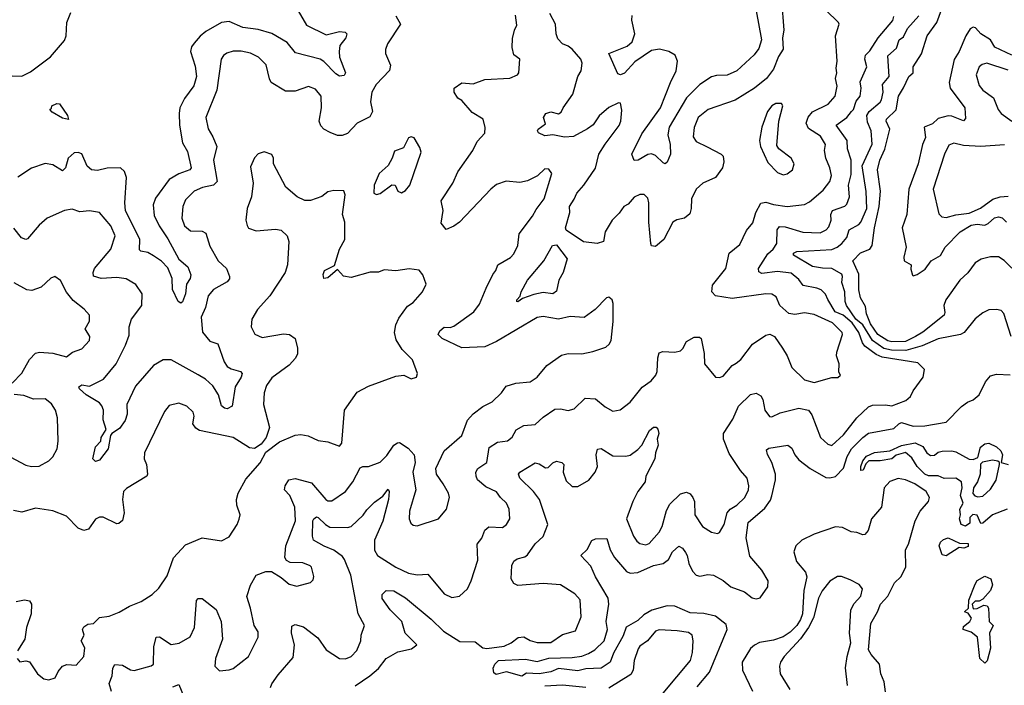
# Model space of a CAD drawing. Extents: x 1892934 to 2008621, y 567149 to 683290.
# Tile 102 of 256: x 1914404 to 1919486, y 632326 to 635759. Entities that reach past the tile are written whole.
import ezdxf

# ---------------------------------------------------------------- set-up
doc = ezdxf.new("R2010")
doc.units = 0

msp = doc.modelspace()

# ---------------------------------------------------------------- linework, layer by layer
at = {"layer": '0CON20XD'}
for points in [[(1919565, 634437.5), (1919485, 634517.1), (1919455, 634535.6), (1919414.6, 634535.4), (1919365.4, 634524.6), (1919335, 634504.4), (1919297.1, 634452.9), (1919255.7, 634415), (1919184.4, 634315), (1919172.9, 634285), (1919178.9, 634248.9), (1919175, 634234.4), (1919065, 634147.8), (1919027.5, 634125), (1918975, 634099.8), (1918905, 634097.4), (1918885, 634102.3), (1918833.3, 634135), (1918795, 634190.4), (1918775, 634242.5), (1918769.5, 634279.5), (1918744, 634325), (1918735.5, 634365.5), (1918734.2, 634445.8), (1918704.3, 634515), (1918743.4, 634556.6), (1918791.4, 634575), (1918802.9, 634595), (1918815.3, 634685), (1918840.3, 634795), (1918846.7, 634875), (1918830.4, 634985), (1918843.9, 635035), (1918869.1, 635090.9), (1918895.5, 635195), (1918876.4, 635235), (1918877.3, 635245), (1918926.8, 635293.3), (1918940.3, 635365), (1918965, 635407.7), (1918993.6, 635465), (1919014.8, 635485.2), (1919016, 635515), (1919057.9, 635582.1), (1919087.2, 635675), (1919137.1, 635745), (1919185, 635877.1)], [(1918335, 635860), (1918347.1, 635705), (1918340.6, 635665), (1918343.5, 635606.5), (1918321, 635569), (1918295, 635503.1), (1918257.5, 635455), (1918196.9, 635405), (1918096, 635344), (1917957.5, 635295), (1917906.4, 635255), (1917885, 635203.3), (1917880.5, 635155), (1917895, 635130.8), (1917952.8, 635102.8), (1918025, 635065.7), (1918034, 635055), (1918038.1, 635025), (1918031.4, 634995), (1917994.6, 634945.4), (1917929.2, 634915), (1917895, 634884.3), (1917871.8, 634835), (1917870, 634785), (1917862.1, 634757.9), (1917835, 634735.4), (1917795, 634726.9), (1917775, 634714.4), (1917728.1, 634625), (1917685, 634590), (1917665, 634592.5), (1917660.5, 634605), (1917651.4, 634715), (1917651.8, 634815), (1917645, 634838), (1917627, 634857), (1917605, 634856.7), (1917575, 634844.4), (1917545, 634807.8), (1917522.2, 634795), (1917498.7, 634761.3), (1917462.1, 634725), (1917425.5, 634665), (1917416.9, 634615), (1917384.6, 634604.6), (1917314.1, 634614.1), (1917223.9, 634673.9), (1917221.2, 634685), (1917242.9, 634765), (1917242, 634795), (1917265, 634832.5), (1917280, 634865), (1917316.2, 634905), (1917375, 634992.9), (1917393.3, 635065), (1917425, 635117.5), (1917497.1, 635212.9), (1917506.1, 635235), (1917512, 635292), (1917505, 635328), (1917495, 635329.4), (1917445, 635306.2), (1917395, 635262.2), (1917363.2, 635216.7), (1917334.8, 635195.2), (1917262.8, 635157.2), (1917215, 635153.3), (1917154.7, 635165.3), (1917115, 635159.7), (1917081.9, 635175), (1917076.5, 635185), (1917080.4, 635195), (1917117.6, 635222.4), (1917107.9, 635255), (1917119.5, 635275), (1917145, 635284), (1917185, 635273.8), (1917198.9, 635281.1), (1917208.1, 635305), (1917259.5, 635375), (1917283.8, 635465), (1917302.5, 635495), (1917306.4, 635535), (1917300.5, 635555), (1917255, 635607.3), (1917235, 635621.8), (1917205, 635634.5), (1917180.6, 635660.6), (1917172.7, 635685), (1917170, 635735), (1917140.3, 635790.3)], [(1914365, 635470), (1914415, 635467.3), (1914459.4, 635490.6), (1914563.1, 635566.9), (1914635, 635651.2), (1914643.1, 635675), (1914647.5, 635745), (1914668.2, 635795)], [(1916345, 635779.4), (1916368.9, 635735), (1916302.2, 635635), (1916291.9, 635605), (1916292.5, 635585), (1916316.9, 635525), (1916312.4, 635497.6), (1916244.3, 635425), (1916221.9, 635385), (1916214.4, 635335), (1916225.5, 635285), (1916211.5, 635258.5), (1916145, 635225.6), (1916095, 635172.5), (1916068.8, 635161.2), (1916045, 635161.1), (1916006.7, 635176.7), (1915973.9, 635193.9), (1915958.6, 635211.4), (1915950, 635235), (1915961.5, 635305), (1915960, 635365), (1915931.1, 635401.1), (1915895, 635414.6), (1915825, 635389.5), (1915775, 635389.6), (1915702.5, 635435), (1915693, 635453), (1915676, 635526), (1915635.9, 635565.9), (1915595, 635586.4), (1915547.1, 635597.1), (1915505, 635596.9), (1915473.5, 635586.5), (1915456, 635574), (1915443.6, 635555), (1915420.8, 635395), (1915364.6, 635255), (1915376.6, 635196.6), (1915401.6, 635155), (1915421.2, 635105), (1915403.4, 635035), (1915422.7, 634925), (1915405, 634905.4), (1915347, 634893), (1915305, 634873.8), (1915259.3, 634829.3), (1915246.4, 634795), (1915241.5, 634735), (1915253.8, 634695), (1915285, 634670.5), (1915345, 634668.9), (1915365, 634657.5), (1915385, 634590.8), (1915428.8, 634515), (1915472, 634475), (1915487, 634435), (1915487.2, 634422.8), (1915475, 634406.8), (1915405, 634367.1), (1915376.4, 634335), (1915362.9, 634275), (1915340.4, 634225), (1915347.1, 634147.1), (1915385, 634100.8), (1915427.3, 634087.3), (1915459.2, 633995), (1915475, 633970.5), (1915495, 633958.2), (1915543.8, 633945), (1915551.4, 633935), (1915547.5, 633915), (1915516.2, 633865), (1915500, 633765), (1915475, 633752.7), (1915461.2, 633755), (1915445, 633768), (1915430.4, 633825), (1915400.7, 633870.7), (1915362.9, 633905), (1915325, 633927.2), (1915185.5, 634005.5), (1915144, 634005), (1915095, 633975.3), (1915001.8, 633868.2), (1914956.2, 633775), (1914959.1, 633725), (1914948.9, 633691.1), (1914918.9, 633651.1), (1914879.2, 633625), (1914872.5, 633615), (1914861.2, 633545), (1914815, 633487.5), (1914795, 633480), (1914781.2, 633495), (1914795, 633556.7), (1914822.5, 633585), (1914823.8, 633605), (1914850, 633645), (1914834.7, 633695), (1914835.7, 633745), (1914828, 633768), (1914815, 633783.6), (1914746.9, 633825), (1914712.5, 633855), (1914708.8, 633865), (1914724.6, 633875.4), (1914765, 633868.8), (1914836.7, 633905), (1914901.2, 633985), (1914950.3, 634079.7), (1914968.6, 634131.4), (1914969.6, 634175), (1914981.4, 634215), (1915034.4, 634285), (1915035.5, 634345.5), (1915003, 634393), (1914952.8, 634422.8), (1914905, 634429.6), (1914825, 634424.7), (1914785.5, 634435.5), (1914783.2, 634455), (1914790, 634475), (1914873.8, 634575), (1914896.5, 634645), (1914875, 634695.7), (1914815, 634764.3), (1914765, 634773.3), (1914715, 634768.2), (1914675, 634780.9), (1914635, 634775.4), (1914545, 634735.5), (1914505, 634699.5), (1914445, 634629.2), (1914435, 634625.8), (1914413.4, 634633.4), (1914373.2, 634683.2)], [(1915840.9, 635805), (1915885, 635730.4), (1915985, 635681.1), (1916055, 635697.6), (1916084.4, 635694.4), (1916092.9, 635685), (1916086.4, 635665), (1916056.9, 635625), (1916052, 635595), (1916055.3, 635565), (1916085.4, 635485), (1916079.1, 635470.9), (1916055, 635467.5), (1916035, 635478.8), (1915973.1, 635543.1), (1915954.8, 635554.8), (1915827.5, 635587.5), (1915785, 635641.3), (1915705, 635686.8), (1915635, 635708.1), (1915555, 635717.7), (1915485, 635750), (1915445, 635743.9), (1915365, 635698.2), (1915335, 635674.5), (1915305, 635638.1), (1915290.7, 635619.2), (1915285.8, 635595), (1915309.8, 635519.8), (1915316.8, 635465), (1915302, 635418), (1915255, 635352.3), (1915230.3, 635305), (1915227.1, 635275), (1915228.1, 635215), (1915243.4, 635123.4), (1915269.9, 635079.9), (1915288.8, 634995), (1915282.9, 634985), (1915225, 634964.7), (1915174.6, 634935), (1915105, 634838.8), (1915093.2, 634803.2), (1915098.3, 634748.3), (1915123.6, 634695), (1915168.3, 634628.3), (1915225, 634523.6), (1915271.8, 634485), (1915286.5, 634443.5), (1915283.9, 634425), (1915265.7, 634395), (1915260.2, 634345), (1915245, 634303.1), (1915235, 634297.8), (1915222.1, 634305), (1915192.3, 634367.7), (1915190.5, 634425), (1915168.9, 634478.9), (1915135, 634514.2), (1915095, 634540.6), (1915065, 634558), (1915028.8, 634565), (1915022.5, 634572.5), (1915024.3, 634625), (1914950.4, 634775), (1914945.9, 634815), (1914955.3, 634945), (1914945, 634975.8), (1914925, 634995.6), (1914855, 634993.6), (1914805, 634981.9), (1914775, 634984), (1914753, 635003), (1914725, 635066.7), (1914705, 635073.8), (1914685, 635072.5), (1914654.7, 635045.3), (1914640.6, 634995), (1914625, 634978.6), (1914575, 635010.5), (1914535, 635017.3), (1914465, 634993.3), (1914395, 634946)], [(1914878.6, 632295), (1914865.6, 632335), (1914880.4, 632375), (1914884.4, 632415.6), (1914895.8, 632434.2), (1914935, 632430), (1914975, 632406.2), (1914995, 632402.7), (1915083.1, 632426.9), (1915094.3, 632435), (1915096.2, 632525), (1915107.5, 632575), (1915125, 632576), (1915185, 632537.3), (1915226.9, 632543.1), (1915284, 632576), (1915305.3, 632625), (1915315.8, 632764.2), (1915325.9, 632774.1), (1915345, 632774.2), (1915417.9, 632717.9), (1915444.5, 632655), (1915450.5, 632565), (1915414.4, 632465), (1915411.2, 632425), (1915435, 632401.2), (1915485, 632405.7), (1915505, 632413.3), (1915585, 632475.8), (1915634.4, 632575), (1915635, 632602.5), (1915613.3, 632635), (1915595.4, 632725), (1915575.5, 632785), (1915595, 632842.5), (1915624.4, 632895), (1915675, 632913.2), (1915702.7, 632912.7), (1915752.9, 632882.9), (1915795, 632848.5), (1915835, 632836.9), (1915904.2, 632855.8), (1915919.4, 632870.6), (1915922, 632888), (1915910, 632935), (1915902.6, 632942.6), (1915865, 632958.5), (1915799.4, 632959.4), (1915780.3, 632970.3), (1915771.9, 632985), (1915776.8, 633045), (1915827.1, 633175), (1915823.3, 633245), (1915798.9, 633305), (1915771.4, 633335), (1915773.3, 633355), (1915793.5, 633386.5), (1915825, 633392.2), (1915910.2, 633370.2), (1915983.1, 633285), (1915995, 633277.8), (1916015, 633278.1), (1916085.5, 633325), (1916123.5, 633375), (1916161.8, 633448.2), (1916175, 633454.2), (1916205, 633454.3), (1916265, 633476.9), (1916298.4, 633511.6), (1916335, 633564.4), (1916353.1, 633576.9), (1916365, 633577.8), (1916409.1, 633549.1), (1916440, 633515), (1916445.6, 633475), (1916433.3, 633425), (1916448.9, 633335), (1916415.6, 633224.4), (1916413.3, 633185), (1916422.6, 633162.6), (1916435, 633152.9), (1916455, 633149.2), (1916565.5, 633184.5), (1916606.9, 633235), (1916621.4, 633295), (1916616.7, 633316.7), (1916590, 633365), (1916554.4, 633415), (1916552.5, 633445), (1916595.3, 633534.7), (1916686.7, 633615), (1916715.8, 633694.2), (1916745, 633725.6), (1916795, 633764.5), (1916842.4, 633787.6), (1916891.1, 633835), (1916915, 633868.5), (1916965, 633884.5), (1917039.3, 633890.7), (1917075, 633915.7), (1917125, 633975.7), (1917200.7, 634029.3), (1917235, 634037.1), (1917305, 634035.6), (1917362.6, 634047.4), (1917429.3, 634070.8), (1917446.9, 634085), (1917456.3, 634103.7), (1917467.4, 634202.6), (1917466.7, 634295), (1917462.5, 634315), (1917445, 634327.5), (1917432.5, 634325), (1917374, 634265), (1917316.6, 634223.4), (1917245, 634228.5), (1917185, 634214.5), (1917105, 634227.9), (1917075, 634223.8), (1916865, 634100), (1916805, 634071.3), (1916685, 634065.9), (1916584.2, 634115), (1916564.3, 634135), (1916572.9, 634155), (1916595, 634173.1), (1916625, 634172.1), (1916645, 634178.5), (1916747.6, 634252.4), (1916777.5, 634292.5), (1916811.3, 634375), (1916845, 634444.2), (1916862.1, 634465), (1916871.8, 634495), (1916937.8, 634532.2), (1916955, 634551.9), (1916974.6, 634595), (1916981.5, 634655), (1917051.2, 634745), (1917069.6, 634780.4), (1917110.4, 634835), (1917150, 634965), (1917135, 634987.5), (1917115, 634990), (1917075.6, 634954.4), (1917025, 634927.1), (1916985, 634920), (1916915, 634925.9), (1916865, 634908.9), (1916835, 634885.5), (1916673.1, 634715), (1916645, 634694.4), (1916605, 634676.7), (1916579.2, 634709.2), (1916589.1, 634775), (1916579.5, 634825), (1916638.9, 634915), (1916665.3, 634974.7), (1916742.5, 635085), (1916765, 635131.2), (1916805, 635173.3), (1916807, 635203), (1916795.5, 635245), (1916739.7, 635279.7), (1916685, 635341.4), (1916665, 635354.2), (1916645.6, 635385), (1916645.8, 635405), (1916685, 635432.5), (1916745, 635427.9), (1916805, 635449.5), (1916933, 635457), (1916972.5, 635475), (1916980, 635485), (1916985.8, 635555), (1916955, 635577.5), (1916945.6, 635615.6), (1916947.9, 635662.1), (1916957.5, 635705), (1916970, 635730), (1916962.4, 635782.4)], [(1915698.5, 632315), (1915705, 632334), (1915738.8, 632381.2), (1915815, 632470), (1915822.9, 632535), (1915806.9, 632595), (1915809.2, 632630.8), (1915825, 632640.8), (1915868, 632628), (1915942, 632572), (1915985, 632509.2), (1916055, 632464), (1916085, 632462.9), (1916115.4, 632474.6), (1916143.4, 632506.6), (1916164.4, 632555), (1916165.7, 632585), (1916183.3, 632635), (1916151.1, 632695), (1916112.7, 632895), (1916080.7, 632975), (1916069.9, 632989.9), (1916025, 633023.8), (1915975, 633043.7), (1915921.1, 633075), (1915914.8, 633095), (1915916.9, 633175), (1915921.8, 633185), (1915935, 633194.7), (1915945, 633192.2), (1915981.8, 633155), (1916005, 633141.2), (1916095, 633140.6), (1916115, 633145.4), (1916176.5, 633203.5), (1916195, 633231.8), (1916235, 633271.4), (1916278.9, 633301.1), (1916305, 633337.5), (1916310, 633325), (1916307.9, 633285), (1916277.6, 633172.4), (1916235.3, 633075), (1916235, 633023.3), (1916250.9, 632995), (1916345, 632936.2), (1916411.2, 632905), (1916455, 632895.6), (1916510, 632900), (1916595, 632798.1), (1916635, 632780), (1916674.2, 632785.8), (1916715.8, 632824.2), (1916734.4, 632865), (1916767.6, 632972.4), (1916765.6, 633055), (1916788.9, 633085), (1916805, 633126), (1916825, 633142.9), (1916895, 633139.4), (1916917.1, 633155), (1916934, 633185), (1916930.5, 633235), (1916916.3, 633266.3), (1916885, 633294.6), (1916865, 633324.5), (1916809.6, 633349.6), (1916766.1, 633386.1), (1916759.3, 633405), (1916758.5, 633425), (1916769.1, 633445), (1916815, 633475.8), (1916826.8, 633553.2), (1916869.2, 633580.8), (1916922.4, 633587.6), (1916945, 633606.7), (1916967, 633643), (1917005, 633665.6), (1917065, 633670.5), (1917105, 633709.3), (1917165, 633750), (1917195, 633752.9), (1917235, 633743.8), (1917265, 633751.4), (1917322.2, 633807.8), (1917375, 633804.3), (1917425, 633762.4), (1917465, 633740), (1917503.4, 633746.6), (1917555, 633785.8), (1917616.2, 633863.8), (1917662.8, 633897.2), (1917687.1, 633925), (1917694.3, 633945), (1917697.1, 634015), (1917705, 634041.2), (1917722.7, 634047.3), (1917785, 634043.5), (1917815, 634051.1), (1917827.2, 634062.8), (1917845, 634098.5), (1917885, 634121.9), (1917911.9, 634121.9), (1917920.8, 634115), (1917936.9, 634036.9), (1917939.1, 633985), (1917995, 633916), (1918015, 633914), (1918035, 633921.4), (1918081.9, 633975), (1918102, 633988), (1918125, 634005.8), (1918186.7, 634085), (1918255, 634132.5), (1918275, 634136.5), (1918299.4, 634125), (1918341.5, 634065), (1918365.2, 634025.2), (1918388.6, 633965), (1918455, 633900.8), (1918505, 633888.2), (1918595, 633914.2), (1918626.2, 633913.8), (1918640, 633925), (1918631.7, 633941.7), (1918632.5, 633985), (1918620, 634025), (1918620.6, 634045), (1918650.6, 634135), (1918648.6, 634145), (1918599.4, 634195), (1918505, 634238.4), (1918455, 634247.9), (1918405, 634239.1), (1918373.5, 634243.5), (1918327.1, 634285), (1918308.9, 634328.9), (1918285, 634343.8), (1918255, 634344.6), (1918080.5, 634320.5), (1917994.2, 634335), (1917976.1, 634355), (1917980.2, 634389.8), (1918048.2, 634475), (1918065.6, 634555), (1918119.8, 634600.2), (1918155, 634672.5), (1918188.5, 634711.5), (1918203.1, 634765), (1918228.2, 634811.8), (1918255, 634818), (1918295, 634805.3), (1918365, 634795.4), (1918455, 634806.5), (1918479.8, 634820.2), (1918550.1, 634879.9), (1918584.7, 634925), (1918593.8, 634955), (1918585.5, 634995), (1918564.7, 635044.7), (1918557.7, 635085), (1918562.5, 635115), (1918537.4, 635157.4), (1918475, 635197.1), (1918463.8, 635225), (1918473.1, 635256.9), (1918496.4, 635283.6), (1918576.9, 635323.1), (1918612.7, 635365), (1918623.7, 635416.3), (1918614.7, 635455), (1918621.6, 635485), (1918618.4, 635508.4), (1918623.3, 635545), (1918614.2, 635675), (1918632.9, 635735), (1918630, 635745), (1918565, 635807.7)], [(1916135, 632324.1), (1916211.8, 632375), (1916256.3, 632413.7), (1916295, 632464.5), (1916355, 632498.2), (1916426.7, 632515), (1916453.8, 632535), (1916393.3, 632595), (1916375.4, 632655), (1916316.2, 632715), (1916275, 632773.8), (1916274.6, 632795.4), (1916295, 632816), (1916335, 632812.9), (1916395, 632778), (1916527.7, 632667.7), (1916591.5, 632605), (1916675, 632552.7), (1916755, 632550.5), (1916795, 632519.6), (1916815, 632516), (1916905, 632527.4), (1916941.1, 632545), (1916976.9, 632573.1), (1917005, 632577.1), (1917038.2, 632558.2), (1917075, 632546.7), (1917145, 632546.9), (1917205, 632589.1), (1917273, 632607), (1917301.1, 632678.9), (1917296.7, 632766.7), (1917268.2, 632798.2), (1917195, 632844.4), (1917105, 632852), (1916975, 632841.8), (1916955, 632851.5), (1916941.2, 632875), (1916944.4, 632945), (1916953.4, 632966.6), (1916971.1, 632978.9), (1917011.7, 632988.3), (1917025, 632999.2), (1917064.7, 633055.3), (1917105, 633093.8), (1917130.5, 633155), (1917087.3, 633285), (1917056.2, 633325), (1916984.4, 633395), (1916977.5, 633415), (1916984.6, 633425.4), (1917065, 633473.1), (1917085, 633468.6), (1917117, 633447), (1917130.9, 633449.1), (1917156.2, 633473.8), (1917175, 633482.2), (1917202, 633475), (1917213.1, 633465), (1917209.4, 633425), (1917225, 633381.4), (1917255, 633350.8), (1917285, 633351.1), (1917341.9, 633385), (1917374.5, 633425), (1917386.2, 633455), (1917379.2, 633515), (1917385.5, 633544.5), (1917405, 633546.7), (1917465, 633509.1), (1917532.1, 633507.9), (1917555, 633513.6), (1917595, 633542.1), (1917615.5, 633565), (1917655, 633641.2), (1917675, 633658), (1917688.3, 633658.3), (1917697.7, 633647.7), (1917702, 633625), (1917694.5, 633595.5), (1917699.2, 633565), (1917685.2, 633525), (1917682.1, 633495), (1917635.8, 633405), (1917632.3, 633375), (1917594.3, 633325.7), (1917568.9, 633275), (1917536.2, 633185), (1917571.5, 633095), (1917589.1, 633069.1), (1917605, 633057.8), (1917635, 633050), (1917652.6, 633057.4), (1917704.4, 633115.6), (1917720, 633145), (1917742.1, 633227.9), (1917759.2, 633260.8), (1917815, 633314.4), (1917845, 633323.1), (1917865, 633314.3), (1917878.2, 633295), (1917886.2, 633275), (1917889.1, 633205), (1917927.8, 633145), (1917975, 633115.7), (1918005, 633110), (1918015, 633113.8), (1918040, 633155), (1918055.5, 633215), (1918071.1, 633235), (1918105.5, 633255), (1918146.2, 633295), (1918165, 633334), (1918167.7, 633355), (1918157.8, 633395), (1918124, 633434), (1918065, 633522.5), (1918036.7, 633595), (1918035.7, 633625), (1918085, 633699.4), (1918113.1, 633765), (1918175, 633825.4), (1918205, 633832.5), (1918229.6, 633819.6), (1918239.4, 633799.4), (1918248.9, 633745), (1918273.1, 633713.1), (1918285, 633711.5), (1918328.2, 633731.8), (1918425, 633755.4), (1918474.6, 633744.6), (1918491.7, 633721.7), (1918536.7, 633605), (1918575, 633570.6), (1918595, 633563.6), (1918655, 633618.5), (1918724.2, 633705.8), (1918785, 633762.7), (1918805, 633770.9), (1918872.4, 633772.4), (1918905, 633767.1), (1918978, 633795), (1919000.8, 633815), (1919015.7, 633845), (1919067.5, 633915), (1919073.3, 633955), (1919039.1, 633989.1), (1918855, 634019.2), (1918825, 634032.4), (1918765.8, 634075.8), (1918753.2, 634093.2), (1918735.1, 634145), (1918700.2, 634195), (1918654.7, 634235), (1918611.9, 634251.9), (1918575, 634315.5), (1918563.3, 634343.3), (1918540.5, 634365), (1918518.8, 634375), (1918447.3, 634387.3), (1918425, 634418.2), (1918385, 634451.4), (1918315, 634459.5), (1918235, 634449.7), (1918218.8, 634458.8), (1918216.9, 634475), (1918265, 634552), (1918293.5, 634575), (1918312.2, 634605), (1918313.9, 634675), (1918325, 634692.1), (1918355, 634691.4), (1918445, 634662.6), (1918535, 634659.1), (1918565.7, 634674.3), (1918580.1, 634689.9), (1918592, 634725), (1918589.6, 634755), (1918599.5, 634775), (1918662.4, 634797.6), (1918672.6, 634807.4), (1918687.3, 634845), (1918681.7, 634905), (1918695, 634960), (1918695.2, 635035.2), (1918676.4, 635093.6), (1918674.5, 635135), (1918617.9, 635215), (1918672.5, 635255), (1918696.9, 635285), (1918706.8, 635295), (1918721.5, 635338.5), (1918741.3, 635365), (1918746.8, 635405), (1918741.6, 635438.4), (1918775.4, 635515), (1918765.3, 635555), (1918768.9, 635575), (1918792, 635598), (1918834.7, 635665), (1918910.9, 635755), (1918916.1, 635775)], [(1918204.2, 635804.2), (1918231.6, 635655), (1918219.4, 635610.6), (1918195, 635578.4), (1918105.5, 635494.5), (1918055, 635472.7), (1917999.5, 635470.5), (1917975, 635463.6), (1917915, 635423.9), (1917845.4, 635355), (1917755.4, 635205), (1917749.3, 635165), (1917760.5, 635115), (1917762.9, 635065), (1917745, 635023.8), (1917735, 635016.2), (1917725, 635021.2), (1917685, 635059.2), (1917665, 635067.1), (1917645, 635063.1), (1917596.7, 635035), (1917575, 635033.3), (1917562.9, 635065), (1917615, 635170), (1917711.6, 635305), (1917762.6, 635435), (1917792.4, 635495), (1917798.1, 635545), (1917787.5, 635575), (1917755, 635595.3), (1917706.8, 635606.8), (1917665, 635599.5), (1917579.3, 635540.7), (1917525, 635483.6), (1917504.5, 635474.5), (1917490.3, 635480.3), (1917444.2, 635585), (1917538.6, 635621.4), (1917565, 635644.4), (1917579.3, 635685), (1917563.5, 635756.5), (1917565, 635780)], [(1919520.4, 634125), (1919483.9, 634243.9), (1919469.2, 634259.2), (1919445, 634264.4), (1919405, 634262.2), (1919375, 634246.9), (1919334.6, 634215.4), (1919278.1, 634145), (1919258.8, 634135), (1919145, 634113.3), (1919062.5, 634077.5), (1918977, 634053), (1918903.9, 634053.9), (1918863.2, 634063.2), (1918805, 634105.2), (1918756, 634186), (1918719.5, 634215), (1918671.6, 634285), (1918664.3, 634305), (1918663.1, 634355), (1918647, 634403), (1918651.2, 634435), (1918647, 634447), (1918595, 634476.1), (1918546.7, 634476.7), (1918495, 634485.8), (1918397.1, 634545), (1918398.1, 634555), (1918415, 634563.6), (1918595, 634573), (1918623.8, 634585), (1918646.3, 634605), (1918672.3, 634635), (1918685.5, 634675), (1918735, 634703.1), (1918745, 634714.6), (1918776.5, 634785), (1918772.7, 634872.7), (1918751.8, 635005), (1918803.2, 635116.8), (1918799.3, 635185), (1918780.2, 635230.2), (1918776.5, 635265), (1918788.2, 635285), (1918845, 635333.3), (1918851.1, 635345), (1918859.8, 635385), (1918856.1, 635423.9), (1918891.8, 635465), (1918885, 635572), (1918928.7, 635611.3), (1918942.9, 635655), (1918965, 635670.9), (1918986.1, 635713.9), (1919045, 635779.2)], [(1919525, 635575.7), (1919436.4, 635616.4), (1919414.1, 635654.1), (1919363.8, 635685), (1919336.8, 635716.8), (1919325, 635720.4), (1919308.8, 635711.2), (1919286.5, 635675), (1919253.1, 635595), (1919226.6, 635553.4), (1919200.5, 635435), (1919205.6, 635405), (1919282.2, 635305), (1919285, 635250), (1919275, 635238), (1919215, 635261.9), (1919195, 635262.5), (1919145, 635248.4), (1919115, 635221.6), (1919072.3, 635205), (1919078.2, 635151.8), (1919063.8, 635115), (1919041.8, 635015), (1918993.2, 634885), (1918982.4, 634755), (1918958.8, 634685), (1918979.6, 634585), (1918967.1, 634535), (1918968.9, 634515), (1919004.2, 634495), (1919002.5, 634472.5), (1919011.2, 634441.2), (1919015, 634437.5), (1919035, 634444.2), (1919077.2, 634472.8), (1919108.2, 634515), (1919156.5, 634543.5), (1919180.3, 634585), (1919257.3, 634665), (1919315, 634699.8), (1919345, 634704.8), (1919385, 634698.9), (1919402.8, 634707.2), (1919435, 634736.2), (1919455, 634742.1), (1919475, 634736.7), (1919497.3, 634715)], [(1919505, 635498.5), (1919395, 635534.6), (1919371.6, 635528.4), (1919355, 635515.6), (1919340, 635475), (1919355, 635418.9), (1919375.5, 635395), (1919430, 635355), (1919454.4, 635295), (1919470, 635275), (1919525, 635235.5)], [(1914655, 635243.3), (1914625, 635251.2), (1914571.7, 635281.7), (1914560, 635295), (1914568.3, 635301.7), (1914570, 635315), (1914595, 635326.7), (1914610, 635325), (1914650, 635265), (1914655, 635243.3)], [(1918345, 634959.4), (1918365, 634964.4), (1918392.9, 634985), (1918401.9, 635015), (1918385, 635044.2), (1918322, 635092), (1918310.8, 635110.8), (1918322.5, 635235), (1918342, 635315), (1918335.8, 635325.8), (1918307, 635327), (1918285.8, 635315), (1918263.3, 635285), (1918234.4, 635205), (1918222, 635135), (1918228, 635105), (1918265, 635022), (1918315, 634970), (1918345, 634959.4)], [(1916245, 634857.5), (1916265, 634862.5), (1916325, 634907.5), (1916342.5, 634905), (1916355.8, 634875), (1916375, 634865.6), (1916395, 634877.3), (1916417.3, 634905), (1916475.7, 635075), (1916469.1, 635099.1), (1916439.7, 635149.7), (1916425, 635154.2), (1916410, 635150), (1916385, 635098.8), (1916338.8, 635081.2), (1916326.9, 635045), (1916305, 635006.7), (1916258.8, 634965), (1916234.2, 634905), (1916232.5, 634865), (1916245, 634857.5)], [(1919486.8, 635113.2), (1919365, 635104.1), (1919275, 635109.4), (1919225, 635122), (1919199, 635111), (1919176.4, 635065), (1919118.9, 634885), (1919147.5, 634757.5), (1919162.5, 634742.5), (1919185, 634738.8), (1919235, 634753.1), (1919305, 634761.2), (1919363.5, 634786.5), (1919426.6, 634833.4), (1919465, 634844.6), (1919505, 634849.1)], [(1914555, 632353.8), (1914587.5, 632365), (1914602.7, 632397.3), (1914625.7, 632424.3), (1914646.9, 632433.1), (1914695, 632430), (1914734.2, 632475), (1914740.3, 632520.3), (1914721.1, 632555), (1914736.7, 632585), (1914728.6, 632615), (1914735, 632628.1), (1914755, 632641.4), (1914785, 632645.5), (1914815, 632675.7), (1914865, 632682.5), (1914917.2, 632702.8), (1914971.4, 632735), (1915031.3, 632758.7), (1915087.8, 632795), (1915122.8, 632827.2), (1915165, 632890.6), (1915196.9, 632983.1), (1915260, 633050), (1915345, 633086.7), (1915445, 633072), (1915485, 633091.2), (1915525.8, 633155), (1915537, 633183), (1915541.4, 633205), (1915524.4, 633255), (1915522.7, 633285), (1915532.2, 633317.8), (1915571.2, 633388.8), (1915645, 633474.2), (1915675, 633528.6), (1915745, 633582), (1915825, 633615.6), (1915855, 633619.4), (1915892.8, 633612.8), (1915945, 633588.6), (1915995, 633582), (1916055, 633560), (1916067.3, 633575), (1916080, 633745), (1916145, 633838.6), (1916205, 633868.6), (1916345, 633920), (1916385.9, 633925.9), (1916425, 633906.7), (1916452.5, 633915), (1916456.2, 633935), (1916430.8, 634005), (1916377.6, 634057.6), (1916347.7, 634107.7), (1916338.9, 634145), (1916346, 634185), (1916361.2, 634218.8), (1916405, 634281.4), (1916435, 634300), (1916482.5, 634355), (1916501.2, 634395), (1916485, 634442.5), (1916465, 634466.7), (1916414.4, 634474.4), (1916345, 634464.4), (1916285, 634469.2), (1916255, 634456.2), (1916212.4, 634457.6), (1916115, 634428.6), (1916075.8, 634435.8), (1916045, 634470), (1915995, 634427.5), (1915973.6, 634423.6), (1915970, 634445), (1915977.5, 634465), (1916028.3, 634491.7), (1916053.8, 634575), (1916081.2, 634625), (1916082.7, 634715), (1916070.6, 634755), (1916083.3, 634855), (1916076.7, 634876.7), (1916025, 634878.8), (1915995, 634871.2), (1915962.7, 634847.3), (1915905, 634825.8), (1915875, 634826.9), (1915835.5, 634845.5), (1915778, 634895), (1915713.3, 635015), (1915713.8, 635045), (1915705, 635063.3), (1915665, 635076.7), (1915635, 635066.2), (1915615, 635046.2), (1915595, 635000), (1915609.4, 634915), (1915600.6, 634845), (1915578.2, 634785), (1915571.8, 634725), (1915577.4, 634697.4), (1915585, 634684.2), (1915625, 634670.8), (1915725, 634678.1), (1915753.2, 634673.2), (1915785, 634643.8), (1915792.2, 634615), (1915786.2, 634495), (1915774.6, 634455.4), (1915695.6, 634335), (1915631.4, 634265), (1915601.9, 634215), (1915599.4, 634175), (1915617.4, 634137.4), (1915655, 634119.1), (1915765, 634138.5), (1915796.2, 634136.2), (1915825.6, 634115), (1915838.2, 634065), (1915837.5, 634035), (1915827.3, 634012.7), (1915795, 633976.9), (1915705, 633912.2), (1915677.9, 633872.1), (1915665.5, 633835), (1915662.1, 633775), (1915692.7, 633655), (1915676.2, 633603.8), (1915649.8, 633570.2), (1915615, 633547.3), (1915590.3, 633550.3), (1915505, 633603.9), (1915331.1, 633641.1), (1915312.9, 633652.9), (1915298.2, 633675), (1915304.3, 633715), (1915298.8, 633735), (1915266.1, 633766.1), (1915225, 633781.9), (1915175, 633768.8), (1915151.7, 633738.3), (1915047.8, 633525), (1915046.5, 633495), (1915057.7, 633465), (1915064.2, 633415), (1915060, 633405), (1914955, 633340.6), (1914940, 633325), (1914934.5, 633285), (1914943.3, 633215), (1914935, 633176.2), (1914915, 633160), (1914905, 633159.2), (1914835, 633192.9), (1914815, 633194.3), (1914795, 633182.9), (1914758.3, 633131.7), (1914735, 633124.3), (1914705, 633136.7), (1914645, 633198.2), (1914575.3, 633225.3), (1914485, 633240.6), (1914415, 633220), (1914371.9, 633228.1)], [(1916975, 634304.2), (1916970, 634305), (1916970, 634315), (1916987.7, 634332.3), (1916991.9, 634355), (1917024.3, 634415), (1917109.6, 634515), (1917154.3, 634595), (1917175, 634597.5), (1917228.8, 634525), (1917208.4, 634455), (1917186.8, 634415), (1917175, 634358.8), (1917155, 634345.8), (1917105, 634351.8), (1917058.2, 634341.8), (1916999.5, 634320.5), (1916975, 634304.2)], [(1914365, 633884.3), (1914414.7, 633935.3), (1914453.8, 634006.2), (1914485, 634038.9), (1914505.5, 634044.5), (1914575, 634040), (1914645, 634020.8), (1914675.7, 634044.3), (1914725, 634062), (1914764.2, 634105), (1914765.8, 634125), (1914742.5, 634165), (1914764.4, 634205), (1914764.2, 634235), (1914736, 634266), (1914680.5, 634310.5), (1914645, 634354.2), (1914615, 634414), (1914585, 634433.8), (1914565, 634426.7), (1914515, 634379.2), (1914467.4, 634362.6), (1914440, 634365), (1914375, 634401.4)], [(1917901.1, 632318.9), (1917963.9, 632395), (1918055.2, 632614.8), (1918050.2, 632640.2), (1917995, 632683.6), (1917935, 632696.5), (1917865, 632700.4), (1917785, 632734), (1917745, 632735.8), (1917666.5, 632713.5), (1917625, 632689.5), (1917595, 632661), (1917534.3, 632625.7), (1917519, 632581), (1917468.5, 632491.5), (1917451.6, 632445), (1917405, 632414.2), (1917325, 632410.9), (1917285, 632401.1), (1917185, 632413.3), (1917145, 632396.3), (1917085, 632386.3), (1917020.2, 632389.8), (1916995, 632373.2), (1916916.4, 632396.4), (1916862.9, 632382.9), (1916850.9, 632390.9), (1916848.2, 632415), (1916856.4, 632435), (1916875, 632454.5), (1917015, 632461.8), (1917075, 632449.1), (1917135.7, 632465.7), (1917255, 632469.6), (1917305, 632477.5), (1917340.4, 632489.6), (1917371.5, 632508.5), (1917419.7, 632555), (1917437, 632615), (1917430.6, 632655), (1917445.3, 632745), (1917441.8, 632775), (1917375.5, 632885), (1917351.5, 632941.5), (1917300, 632995), (1917332.5, 633027.5), (1917356.4, 633073.6), (1917375, 633082.5), (1917435, 633083.3), (1917451.8, 633025), (1917473.1, 632985), (1917535, 632912.5), (1917554.6, 632904.6), (1917595, 632907.5), (1917675, 632943.5), (1917725.7, 632955), (1917752.5, 632975), (1917773.8, 633015), (1917805, 633043.1), (1917823.9, 633033.9), (1917840.5, 633010.5), (1917849.6, 632995), (1917857.3, 632955), (1917876.4, 632915), (1917895, 632894.6), (1917915, 632889.2), (1917955, 632897.7), (1917985, 632893.8), (1918035, 632867.1), (1918075, 632833.9), (1918145, 632808.4), (1918185, 632776.7), (1918205, 632772), (1918225, 632777.8), (1918264.4, 632835), (1918266, 632865), (1918235, 632919.5), (1918171.9, 632991.9), (1918153, 633087), (1918163.5, 633166.5), (1918249.5, 633240.5), (1918278.5, 633281.5), (1918286.5, 633303.5), (1918304.2, 633385.8), (1918304.8, 633415), (1918286.5, 633475), (1918263.4, 633516.6), (1918259.1, 633540.9), (1918270.8, 633549.2), (1918368.8, 633565), (1918389.1, 633549.1), (1918405, 633514.5), (1918425, 633489.5), (1918484.2, 633444.2), (1918565, 633398.2), (1918585.5, 633395.5), (1918615, 633402.7), (1918655, 633446.7), (1918674.3, 633505.7), (1918697.3, 633545), (1918755, 633604.6), (1918785, 633626.8), (1918915, 633651), (1918940.4, 633675), (1918955, 633681), (1919015, 633663), (1919075, 633664.2), (1919185, 633683.5), (1919265, 633764.6), (1919295, 633786.5), (1919325, 633798.9), (1919355.4, 633825), (1919388.3, 633891.7), (1919415, 633921.5), (1919445, 633930), (1919515, 633927.1)], [(1914355, 633504.3), (1914435, 633461.5), (1914465, 633454.2), (1914505, 633457.1), (1914555, 633484), (1914575, 633504), (1914596.9, 633545), (1914603.1, 633585), (1914599.2, 633705), (1914589.5, 633745), (1914567.9, 633777.9), (1914535, 633803.3), (1914475, 633802.3), (1914425, 633820.7), (1914375, 633825.4)], [(1919145, 633407.3), (1919095, 633406.4), (1919074.6, 633415), (1919035, 633454.6), (1919008.6, 633498.6), (1918975, 633527.5), (1918927.1, 633512.9), (1918905, 633494.6), (1918845, 633484.4), (1918786.1, 633483.9), (1918771.4, 633468.6), (1918757.5, 633435), (1918745, 633433.3), (1918744.5, 633454.5), (1918755, 633483.3), (1918775, 633508.8), (1918815, 633526.7), (1918895, 633535.8), (1918955, 633563.3), (1919025, 633576.2), (1919065, 633557.5), (1919086, 633525), (1919105, 633511.9), (1919125, 633512.9), (1919145, 633528), (1919165, 633534), (1919215, 633536), (1919235, 633531.2), (1919305, 633492.9), (1919325, 633490), (1919348.8, 633501.2), (1919362.5, 633555), (1919385, 633571.4), (1919405.4, 633575.4), (1919445, 633556), (1919467.1, 633535), (1919476, 633515), (1919470, 633475), (1919505.7, 633465.7)], [(1919348.3, 633298.3), (1919375, 633302.5), (1919415, 633337.5), (1919443.3, 633385), (1919460, 633465), (1919460, 633475), (1919451.7, 633481.7), (1919425, 633487.5), (1919373, 633477), (1919363, 633467), (1919361.2, 633415), (1919347.5, 633375), (1919326.7, 633345), (1919322.5, 633315), (1919333, 633303), (1919348.3, 633298.3)], [(1918872, 632292), (1918866.2, 632345), (1918848.9, 632385), (1918841.9, 632435), (1918798.6, 632485), (1918785, 632510), (1918797.1, 632645), (1918831.5, 632705), (1918846.9, 632745), (1918884, 632786), (1918918.4, 632855), (1918951.3, 632885), (1918977.7, 632935), (1918975.4, 633025), (1918991.5, 633055), (1919025.4, 633174.6), (1919051.8, 633225), (1919093.5, 633275), (1919098.9, 633295), (1919082.2, 633325), (1919023.5, 633365), (1918975, 633386.6), (1918937.9, 633392.1), (1918895, 633376.7), (1918865.6, 633345), (1918851.5, 633245), (1918800, 633185), (1918782.9, 633125), (1918765.5, 633104.5), (1918755, 633101.9), (1918724.7, 633114.7), (1918695, 633118.5), (1918649.8, 633139.8), (1918615, 633142.9), (1918505, 633105.2), (1918440.3, 633075), (1918409.8, 633045), (1918399.1, 633015), (1918412.7, 632965), (1918459.7, 632909.7), (1918465.7, 632885), (1918451.7, 632815), (1918444.3, 632695), (1918434.4, 632665.6), (1918415.1, 632635), (1918379.7, 632600.3), (1918345, 632576.9), (1918295, 632558.7), (1918222.5, 632547.5), (1918196.1, 632533.9), (1918175, 632516.2), (1918133.5, 632445), (1918134.6, 632405), (1918186.8, 632296.8)], [(1919501.2, 633235), (1919423.8, 633206.2), (1919375, 633163.3), (1919365, 633160), (1919345, 633203.3), (1919323.3, 633206.7), (1919308.3, 633191.7), (1919307.5, 633162.5), (1919285, 633147.5), (1919263.3, 633155), (1919254.3, 633184.3), (1919260, 633205), (1919256, 633235), (1919273.8, 633265), (1919260, 633305), (1919268.8, 633345), (1919264.3, 633375), (1919235.3, 633395.3), (1919175, 633393.1), (1919145, 633407.3)], [(1919185, 632993.3), (1919165, 633000), (1919148.8, 633045), (1919156.7, 633065), (1919171.7, 633078.3), (1919195, 633086.7), (1919255, 633060), (1919298.3, 633058.3), (1919298.3, 633041.7), (1919276.7, 633033.3), (1919253, 633037), (1919185, 632993.3)], [(1918675.5, 632325), (1918666.7, 632416.7), (1918674.8, 632475), (1918693.5, 632545), (1918686.2, 632595), (1918693.5, 632715), (1918711.3, 632748.7), (1918744.7, 632785.3), (1918753.3, 632823.3), (1918736.3, 632846.3), (1918690.9, 632870.9), (1918645, 632886.7), (1918625, 632887.1), (1918585, 632863.3), (1918545.7, 632814.3), (1918527.1, 632775), (1918500, 632675), (1918475.6, 632624.4), (1918433.4, 632566.6), (1918349.5, 632475), (1918331.1, 632445), (1918324.5, 632425), (1918329.2, 632385), (1918378.1, 632305)], [(1919385, 632440), (1919360, 632465), (1919347.5, 632575), (1919315, 632600), (1919272.5, 632615), (1919275, 632630), (1919307.5, 632655), (1919317, 632673), (1919298.3, 632698.3), (1919280, 632705), (1919300, 632725), (1919302.5, 632765), (1919335, 632847.5), (1919345, 632866.7), (1919385, 632890), (1919416, 632875), (1919423.8, 632845), (1919413.8, 632815), (1919375, 632770), (1919355, 632760), (1919335, 632760), (1919320, 632745), (1919325, 632720), (1919345, 632722.5), (1919380.7, 632739.3), (1919396.4, 632736.4), (1919403.6, 632723.6), (1919407.5, 632655), (1919427.5, 632635), (1919410, 632595), (1919415, 632517.5), (1919397, 632453), (1919385, 632440)], [(1914385, 632759.1), (1914428, 632768), (1914455, 632761.4), (1914464.5, 632745), (1914462.5, 632695), (1914439.1, 632625), (1914431.2, 632565), (1914392.5, 632505)], [(1917724.8, 632285.2), (1917865.8, 632455), (1917876.7, 632495), (1917879.6, 632555), (1917874.4, 632585), (1917855, 632598.5), (1917797.3, 632607.3), (1917705, 632611.8), (1917685, 632605.6), (1917644.2, 632555.8), (1917605, 632528.9), (1917595.5, 632515), (1917575.4, 632455), (1917570.5, 632405), (1917557.3, 632382.7), (1917445, 632311.8)], [(1914391.5, 632465), (1914405, 632446.9), (1914435, 632451.8), (1914455, 632446.9), (1914495, 632386.2), (1914529.3, 632359.3), (1914555, 632353.8)], [(1915195, 632319.2), (1915225, 632331.2), (1915264.2, 632234.2)], [(1917325, 632315.3), (1917205, 632326.6), (1917115, 632321.5)]]:
    msp.add_lwpolyline(points, dxfattribs=at)

doc.saveas('drawing.dxf')
